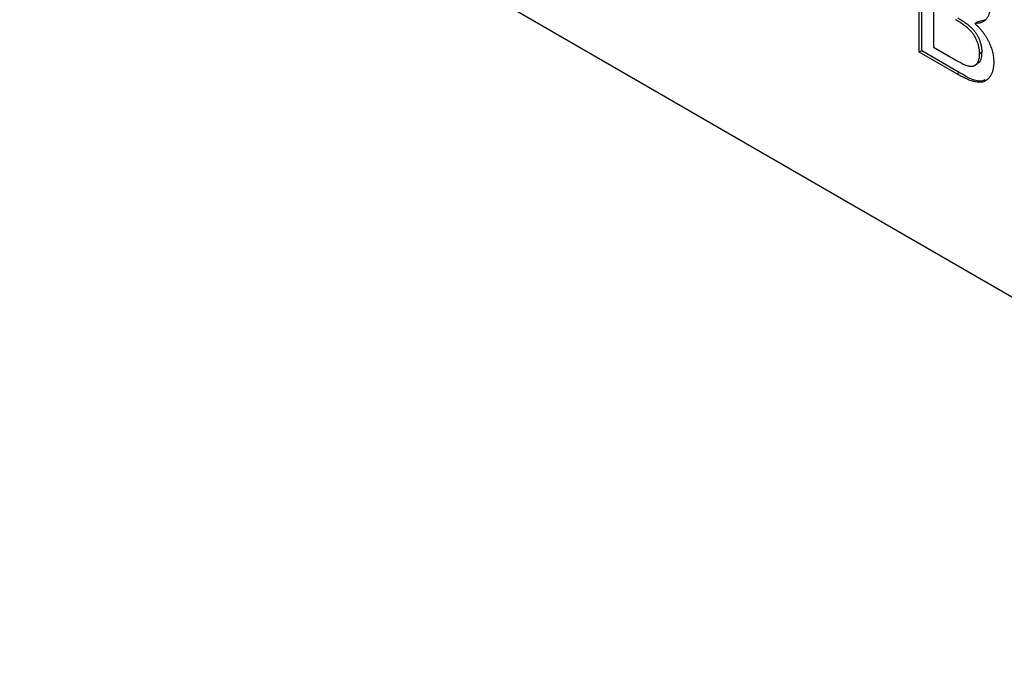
# Model space of a CAD drawing. Header units: millimetres. Extents: x 67 to 392, y 52 to 248.
# Tile 20 of 40: x 340.7 to 347.84, y 168.72 to 173.31. Entities that reach past the tile are written whole.
import ezdxf

# ---------------------------------------------------------------- set-up
doc = ezdxf.new("R2010")
doc.units = ezdxf.units.MM

msp = doc.modelspace()

# ---------------------------------------------------------------- linework, layer by layer
at = {"color": 7, "linetype": 'Continuous', "lineweight": 25}
for p, q in [((340.6974, 175.4568), (352.3717, 168.7174)), ((347.2222, 173.0758), (347.2222, 173.9146)), ((347.2402, 173.0861), (347.2402, 173.9042)), ((347.3247, 173.4038), (347.3247, 173.1134)), ((347.6434, 173.2943), (347.6255, 173.2839)), ((347.7023, 173.3106), (347.6434, 173.2943)), ((347.2402, 173.0861), (347.2222, 173.0758)), ((347.4949, 172.9183), (347.2222, 173.0758)), ((347.5129, 172.9287), (347.2402, 173.0861)), ((347.3247, 173.1134), (347.4965, 173.0142)), ((347.6779, 173.0754), (347.66, 173.065)), ((347.6228, 172.9785), (347.6453, 172.9915)), ((347.5129, 172.9287), (347.4949, 172.9183))]:
    msp.add_line(p, q, dxfattribs=at)
for points, knots in [([(347.7345, 173.4015), (347.7341, 173.3927), (347.7334, 173.3752), (347.7281, 173.3519), (347.7196, 173.3312), (347.7076, 173.3135), (347.6923, 173.2994), (347.6733, 173.2896), (347.6509, 173.2841), (347.6341, 173.284), (347.6255, 173.2839)], [0, 0, 0, 0, 0.115843, 0.230569, 0.347355, 0.468253, 0.592303, 0.71997, 0.8556, 1, 1, 1, 1]), ([(347.66, 173.065), (347.6598, 173.0728), (347.6594, 173.0879), (347.6556, 173.1116), (347.6495, 173.1351), (347.6409, 173.1582), (347.6303, 173.1806), (347.6175, 173.2019), (347.6025, 173.2215), (347.5854, 173.24), (347.5654, 173.2577), (347.5419, 173.2754), (347.5146, 173.2938), (347.4951, 173.3053), (347.4848, 173.3114)], [0, 0, 0, 0, 0.08014, 0.156281, 0.229406, 0.301799, 0.372743, 0.442668, 0.513321, 0.586548, 0.668323, 0.763677, 0.874081, 1, 1, 1, 1]), ([(347.6779, 173.0754), (347.6777, 173.0832), (347.6773, 173.0983), (347.6736, 173.122), (347.6675, 173.1455), (347.6588, 173.1686), (347.6482, 173.191), (347.6354, 173.2122), (347.6205, 173.2318), (347.6033, 173.2503), (347.5833, 173.268), (347.5599, 173.2857), (347.5326, 173.3042), (347.5131, 173.3156), (347.5027, 173.3217)], [0, 0, 0, 0, 0.08014, 0.156281, 0.229406, 0.301799, 0.372743, 0.442668, 0.513321, 0.586548, 0.668323, 0.763677, 0.874081, 1, 1, 1, 1]), ([(347.6255, 173.2839), (347.6308, 173.2789), (347.6413, 173.269), (347.6564, 173.2534), (347.6706, 173.2373), (347.6838, 173.2208), (347.6961, 173.2037), (347.7074, 173.1862), (347.7177, 173.1684), (347.7271, 173.1502), (347.7353, 173.1318), (347.7427, 173.1134), (347.7488, 173.0951), (347.7538, 173.0767), (347.7576, 173.0584), (347.7604, 173.0402), (347.762, 173.0221), (347.7623, 173.0102), (347.7624, 173.0042)], [0, 0, 0, 0, 0.070464, 0.137957, 0.203579, 0.267692, 0.330186, 0.391534, 0.452664, 0.513154, 0.573454, 0.632968, 0.692332, 0.751474, 0.812187, 0.872962, 0.93542, 1, 1, 1, 1]), ([(347.5587, 172.9824), (347.5637, 172.9807), (347.5736, 172.9774), (347.5874, 172.9747), (347.6001, 172.9735), (347.6114, 172.9747), (347.6219, 172.9776), (347.631, 172.9834), (347.6394, 172.9913), (347.6467, 173.0016), (347.6525, 173.0142), (347.657, 173.0289), (347.6594, 173.0461), (347.6598, 173.0586), (347.66, 173.065)], [0, 0, 0, 0, 0.088971, 0.172271, 0.250312, 0.324655, 0.397844, 0.473301, 0.551826, 0.634749, 0.721766, 0.810393, 0.903175, 1, 1, 1, 1]), ([(347.6409, 172.994), (347.6469, 172.9963), (347.6628, 173.0024), (347.6752, 173.033), (347.677, 173.0613), (347.6779, 173.0754)], [0, 0, 0, 0, 0.232558, 0.616094, 1, 1, 1, 1]), ([(347.7624, 173.0042), (347.7622, 172.9948), (347.7617, 172.9762), (347.7577, 172.9507), (347.7509, 172.9278), (347.7416, 172.9079), (347.7305, 172.8909), (347.718, 172.8773), (347.7042, 172.8672), (347.6888, 172.8608), (347.672, 172.8576), (347.6532, 172.8575), (347.6326, 172.8598), (347.6098, 172.8653), (347.5848, 172.8736), (347.5571, 172.8856), (347.5269, 172.9002), (347.5059, 172.9121), (347.4949, 172.9183)], [0, 0, 0, 0, 0.064255, 0.12736, 0.189472, 0.251721, 0.312027, 0.368675, 0.422681, 0.47406, 0.525774, 0.579622, 0.637375, 0.6984, 0.764357, 0.836315, 0.914678, 1, 1, 1, 1]), ([(347.4965, 173.0142), (347.5034, 173.0103), (347.5159, 173.0033), (347.5331, 172.9939), (347.547, 172.9871), (347.5551, 172.9838), (347.5587, 172.9824)], [0, 0, 0, 0, 0.329395, 0.60519, 0.827887, 1, 1, 1, 1]), ([(347.6968, 172.8743), (347.6908, 172.8719), (347.6415, 172.8524), (347.573, 172.8931), (347.5129, 172.9287)], [0, 0, 0, 0, 0.122825, 1, 1, 1, 1])]:
    msp.add_open_spline(points, degree=3, knots=knots, dxfattribs=at)

doc.saveas('drawing.dxf')
